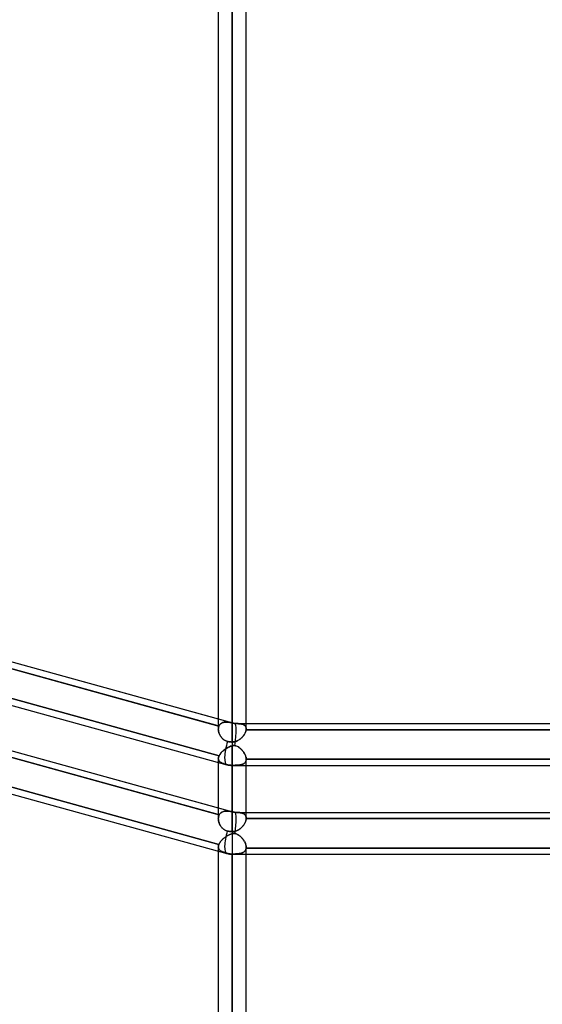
# Model space of a CAD drawing. Header units: millimetres. Extents: x -132 to 52, y -156 to 156.
# Tile 13 of 79: x -45 to -27, y -86 to -50. Entities that reach past the tile are written whole.
import ezdxf

# ---------------------------------------------------------------- set-up
doc = ezdxf.new("R2010")
doc.units = ezdxf.units.MM
doc.layers.add('MAIN-1', color=7, linetype='Continuous')

msp = doc.modelspace()

# ---------------------------------------------------------------- linework, layer by layer
at = {"layer": 'MAIN-1'}
for p, q in [((-37.65, 0), (-37.65, -75.416)), ((-37.65, 0), (-37.65, -76.102)), ((-38.15, 0), (-38.15, -75.642)), ((-38.15, 0), (-38.15, -75.642)), ((-37.65, -76.102), (-37.65, 0)), ((-37.65, -75.416), (-37.65, 0)), ((-37.15, -75.632), (-37.15, 0)), ((-37.15, -75.632), (-37.15, 0)), ((-62.701, -68.493), (-37.547, -75.441)), ((-63.45, -69.843), (-37.85, -76.914)), ((-63.45, -69.843), (-37.85, -76.914)), ((-62.701, -71.675), (-37.547, -78.623)), ((-38.15, -75.522), (-50, -72.249)), ((-50, -72.249), (-38.128, -75.528)), ((-49.95, -72.015), (-38.15, -75.275)), ((-63.45, -73.025), (-37.85, -80.096)), ((-63.45, -73.025), (-37.85, -80.096)), ((-49.988, -73.313), (-38.119, -76.592)), ((-38.119, -76.592), (-49.988, -73.313)), ((-38.15, -78.704), (-49.988, -75.434)), ((-49.988, -75.434), (-38.119, -78.713)), ((-49.95, -75.197), (-38.15, -78.457)), ((-38.15, -75.275), (-37.547, -75.441)), ((-38.128, -75.528), (-38.15, -75.522)), ((-38.119, -75.509), (-38.128, -75.528)), ((-38.128, -75.528), (-38.119, -75.509)), ((-38.119, -75.509), (-38.107, -75.49)), ((-38.108, -75.492), (-38.119, -75.509)), ((-38.096, -75.475), (-38.108, -75.492)), ((-38.107, -75.49), (-38.094, -75.473)), ((-38.082, -75.46), (-38.096, -75.475)), ((-38.094, -75.473), (-38.08, -75.458)), ((-38.067, -75.446), (-38.082, -75.46)), ((-38.08, -75.458), (-38.064, -75.444)), ((-38.051, -75.434), (-38.067, -75.446)), ((-38.064, -75.444), (-38.046, -75.431)), ((-38.033, -75.424), (-38.051, -75.434)), ((-38.046, -75.431), (-38.027, -75.42)), ((-38.015, -75.414), (-38.033, -75.424)), ((-38.027, -75.42), (-38.008, -75.411)), ((-37.995, -75.406), (-38.015, -75.414)), ((-38.008, -75.411), (-37.987, -75.403)), ((-37.974, -75.4), (-37.995, -75.406)), ((-37.987, -75.403), (-37.965, -75.397)), ((-37.953, -75.395), (-37.974, -75.4)), ((-37.965, -75.397), (-37.942, -75.393)), ((-37.931, -75.391), (-37.953, -75.395)), ((-37.942, -75.393), (-37.918, -75.389)), ((-37.908, -75.388), (-37.931, -75.391)), ((-37.918, -75.389), (-37.894, -75.387)), ((-37.884, -75.387), (-37.908, -75.388)), ((-37.894, -75.387), (-37.869, -75.386)), ((-37.86, -75.386), (-37.884, -75.387)), ((-37.869, -75.386), (-37.843, -75.387)), ((-37.835, -75.387), (-37.86, -75.386)), ((-37.843, -75.387), (-37.817, -75.388)), ((-37.81, -75.389), (-37.835, -75.387)), ((-37.817, -75.388), (-37.79, -75.391)), ((-37.784, -75.392), (-37.81, -75.389)), ((-37.79, -75.391), (-37.763, -75.394)), ((-37.758, -75.395), (-37.784, -75.392)), ((-37.763, -75.394), (-37.735, -75.399)), ((-37.732, -75.399), (-37.758, -75.395)), ((-37.735, -75.399), (-37.707, -75.404)), ((-37.705, -75.404), (-37.732, -75.399)), ((-37.707, -75.404), (-37.679, -75.41)), ((-37.677, -75.41), (-37.705, -75.404)), ((-37.679, -75.41), (-37.65, -75.416)), ((-37.65, -75.416), (-37.677, -75.41)), ((-37.65, -75.416), (-37.634, -75.42)), ((-37.634, -75.42), (-37.65, -75.416)), ((-37.634, -75.42), (-37.617, -75.424)), ((-37.617, -75.424), (-37.634, -75.42)), ((-37.617, -75.424), (-37.601, -75.428)), ((-37.601, -75.428), (-37.617, -75.424)), ((-37.601, -75.428), (-37.584, -75.432)), ((-37.584, -75.432), (-37.601, -75.428)), ((-37.584, -75.432), (-37.568, -75.436)), ((-37.568, -75.436), (-37.584, -75.432)), ((-37.568, -75.436), (-37.551, -75.441)), ((-37.551, -75.441), (-37.568, -75.436)), ((-37.527, -75.441), (-37.551, -75.441)), ((-37.551, -75.441), (-37.525, -75.441)), ((-37.55, -75.441), (-24.92, -75.441)), ((-37.55, -75.441), (-37.15, -75.441)), ((-37.504, -75.441), (-37.527, -75.441)), ((-37.525, -75.441), (-37.499, -75.441)), ((-37.482, -75.441), (-37.504, -75.441)), ((-37.499, -75.441), (-37.473, -75.442)), ((-37.46, -75.442), (-37.482, -75.441)), ((-37.473, -75.442), (-37.449, -75.442)), ((-37.438, -75.443), (-37.46, -75.442)), ((-37.449, -75.442), (-37.425, -75.444)), ((-37.417, -75.444), (-37.438, -75.443)), ((-37.425, -75.444), (-37.402, -75.445)), ((-37.397, -75.445), (-37.417, -75.444)), ((-37.402, -75.445), (-37.379, -75.447)), ((-37.377, -75.447), (-37.397, -75.445)), ((-37.379, -75.447), (-37.358, -75.45)), ((-37.358, -75.45), (-37.377, -75.447)), ((-37.34, -75.452), (-37.358, -75.45)), ((-37.358, -75.45), (-37.337, -75.453)), ((-37.322, -75.455), (-37.34, -75.452)), ((-37.337, -75.453), (-37.317, -75.457)), ((-37.305, -75.459), (-37.322, -75.455)), ((-37.317, -75.457), (-37.298, -75.461)), ((-37.289, -75.464), (-37.305, -75.459)), ((-37.298, -75.461), (-37.279, -75.467)), ((-37.274, -75.469), (-37.289, -75.464)), ((-37.279, -75.467), (-37.262, -75.473)), ((-37.259, -75.474), (-37.274, -75.469)), ((-37.262, -75.473), (-37.245, -75.48)), ((-37.245, -75.481), (-37.259, -75.474)), ((-37.245, -75.48), (-37.229, -75.489)), ((-37.231, -75.488), (-37.245, -75.481)), ((-37.219, -75.495), (-37.231, -75.488)), ((-37.229, -75.489), (-37.215, -75.498)), ((-37.208, -75.504), (-37.219, -75.495)), ((-37.215, -75.498), (-37.202, -75.509)), ((-37.197, -75.513), (-37.208, -75.504)), ((-37.202, -75.509), (-37.19, -75.52)), ((-37.187, -75.523), (-37.197, -75.513)), ((-37.19, -75.52), (-37.18, -75.533)), ((-37.179, -75.534), (-37.187, -75.523)), ((-37.15, -75.441), (-25.35, -75.441)), ((-38.149, -75.622), (-38.15, -75.643)), ((-38.15, -75.643), (-38.149, -75.622)), ((-38.15, -75.643), (-38.149, -75.668)), ((-38.149, -75.668), (-38.15, -75.643)), ((-38.148, -75.602), (-38.149, -75.622)), ((-38.149, -75.622), (-38.148, -75.602)), ((-38.149, -75.668), (-38.146, -75.694)), ((-38.146, -75.694), (-38.149, -75.668)), ((-38.145, -75.583), (-38.148, -75.602)), ((-38.148, -75.602), (-38.145, -75.583)), ((-38.146, -75.694), (-38.142, -75.719)), ((-38.142, -75.719), (-38.146, -75.694)), ((-38.14, -75.564), (-38.145, -75.583)), ((-38.145, -75.583), (-38.14, -75.564)), ((-38.142, -75.719), (-38.136, -75.745)), ((-38.136, -75.745), (-38.142, -75.719)), ((-38.135, -75.546), (-38.14, -75.564)), ((-38.14, -75.564), (-38.135, -75.546)), ((-38.136, -75.745), (-38.128, -75.771)), ((-38.128, -75.771), (-38.136, -75.745)), ((-38.128, -75.528), (-38.135, -75.546)), ((-38.135, -75.546), (-38.128, -75.528)), ((-38.128, -75.771), (-38.119, -75.797)), ((-38.119, -75.797), (-38.128, -75.771)), ((-38.119, -75.797), (-38.109, -75.823)), ((-38.109, -75.823), (-38.119, -75.797)), ((-38.109, -75.823), (-38.097, -75.848)), ((-38.097, -75.848), (-38.109, -75.823)), ((-38.097, -75.848), (-38.083, -75.873)), ((-38.083, -75.873), (-38.097, -75.848)), ((-38.083, -75.873), (-38.068, -75.897)), ((-38.068, -75.897), (-38.083, -75.873)), ((-37.265, -75.897), (-37.249, -75.876)), ((-37.238, -75.862), (-37.255, -75.884)), ((-37.249, -75.876), (-37.233, -75.854)), ((-37.223, -75.839), (-37.238, -75.862)), ((-37.233, -75.854), (-37.219, -75.833)), ((-37.209, -75.816), (-37.223, -75.839)), ((-37.219, -75.833), (-37.205, -75.811)), ((-37.196, -75.794), (-37.209, -75.816)), ((-37.205, -75.811), (-37.193, -75.789)), ((-37.185, -75.771), (-37.196, -75.794)), ((-37.193, -75.789), (-37.183, -75.767)), ((-37.175, -75.748), (-37.185, -75.771)), ((-37.183, -75.767), (-37.174, -75.745)), ((-37.18, -75.533), (-37.171, -75.547)), ((-37.171, -75.546), (-37.179, -75.534)), ((-37.167, -75.726), (-37.175, -75.748)), ((-37.174, -75.745), (-37.166, -75.723)), ((-37.165, -75.558), (-37.171, -75.546)), ((-37.171, -75.547), (-37.163, -75.562)), ((-37.16, -75.703), (-37.167, -75.726)), ((-37.166, -75.723), (-37.16, -75.702)), ((-37.16, -75.572), (-37.165, -75.558)), ((-37.163, -75.562), (-37.158, -75.578)), ((-37.155, -75.586), (-37.16, -75.572)), ((-37.16, -75.702), (-37.155, -75.681)), ((-37.155, -75.682), (-37.16, -75.703)), ((-37.158, -75.578), (-37.153, -75.595)), ((-37.152, -75.601), (-37.155, -75.586)), ((-37.152, -75.66), (-37.155, -75.682)), ((-37.155, -75.681), (-37.152, -75.66)), ((-37.153, -75.595), (-37.151, -75.613)), ((-37.151, -75.616), (-37.152, -75.601)), ((-37.152, -75.66), (-37.151, -75.656)), ((-37.151, -75.656), (-37.152, -75.66)), ((-37.152, -75.66), (-25.348, -75.66)), ((-25.348, -75.66), (-37.152, -75.66)), ((-37.151, -75.613), (-37.15, -75.632)), ((-37.15, -75.632), (-37.151, -75.616)), ((-37.151, -75.651), (-37.15, -75.646)), ((-37.15, -75.646), (-37.151, -75.651)), ((-37.151, -75.656), (-37.151, -75.651)), ((-37.151, -75.651), (-37.151, -75.656)), ((-37.15, -75.637), (-37.15, -75.632)), ((-37.15, -75.632), (-37.15, -75.637)), ((-37.15, -75.641), (-37.15, -75.637)), ((-37.15, -75.637), (-37.15, -75.641)), ((-37.15, -75.646), (-37.15, -75.641)), ((-37.15, -75.641), (-37.15, -75.646)), ((-38.068, -75.897), (-38.052, -75.921)), ((-38.052, -75.92), (-38.068, -75.897)), ((-38.034, -75.943), (-38.052, -75.92)), ((-38.052, -75.921), (-38.034, -75.943)), ((-38.034, -75.943), (-38.015, -75.965)), ((-38.015, -75.965), (-38.034, -75.943)), ((-38.015, -75.965), (-37.995, -75.985)), ((-37.995, -75.985), (-38.015, -75.965)), ((-37.995, -75.985), (-37.973, -76.004)), ((-37.973, -76.004), (-37.995, -75.985)), ((-37.973, -76.004), (-37.95, -76.022)), ((-37.95, -76.022), (-37.973, -76.004)), ((-37.95, -76.022), (-37.926, -76.038)), ((-37.926, -76.038), (-37.95, -76.022)), ((-37.926, -76.038), (-37.9, -76.052)), ((-37.901, -76.052), (-37.926, -76.038)), ((-37.875, -76.064), (-37.901, -76.052)), ((-37.9, -76.052), (-37.874, -76.064)), ((-37.847, -76.074), (-37.875, -76.064)), ((-37.874, -76.064), (-37.847, -76.074)), ((-37.847, -76.074), (-37.82, -76.082)), ((-37.82, -76.082), (-37.847, -76.074)), ((-37.82, -76.082), (-37.796, -76.087)), ((-37.796, -76.087), (-37.82, -76.082)), ((-37.796, -76.087), (-37.772, -76.092)), ((-37.772, -76.092), (-37.796, -76.087)), ((-37.772, -76.092), (-37.748, -76.095)), ((-37.748, -76.095), (-37.772, -76.092)), ((-37.748, -76.095), (-37.723, -76.098)), ((-37.723, -76.098), (-37.748, -76.095)), ((-37.723, -76.098), (-37.698, -76.1)), ((-37.698, -76.1), (-37.723, -76.098)), ((-37.698, -76.1), (-37.674, -76.101)), ((-37.674, -76.101), (-37.698, -76.1)), ((-37.674, -76.101), (-37.65, -76.102)), ((-37.65, -76.102), (-37.674, -76.101)), ((-37.621, -76.1), (-37.65, -76.102)), ((-37.65, -76.102), (-37.622, -76.101)), ((-37.65, -76.102), (-37.65, -76.941)), ((-37.65, -76.102), (-37.65, -76.941)), ((-37.609, -76.23), (-37.623, -76.232)), ((-37.623, -76.232), (-37.609, -76.23)), ((-37.622, -76.101), (-37.594, -76.097)), ((-37.591, -76.097), (-37.621, -76.1)), ((-37.596, -76.229), (-37.609, -76.23)), ((-37.609, -76.23), (-37.596, -76.229)), ((-37.582, -76.228), (-37.596, -76.229)), ((-37.596, -76.229), (-37.582, -76.228)), ((-37.594, -76.097), (-37.566, -76.092)), ((-37.563, -76.092), (-37.591, -76.097)), ((-37.569, -76.227), (-37.582, -76.228)), ((-37.582, -76.228), (-37.569, -76.227)), ((-37.555, -76.227), (-37.569, -76.227)), ((-37.569, -76.227), (-37.555, -76.227)), ((-37.566, -76.092), (-37.539, -76.086)), ((-37.534, -76.084), (-37.563, -76.092)), ((-37.555, -76.227), (-37.529, -76.235)), ((-37.524, -76.237), (-37.555, -76.227)), ((-37.539, -76.086), (-37.512, -76.077)), ((-37.506, -76.075), (-37.534, -76.084)), ((-37.512, -76.077), (-37.485, -76.066)), ((-37.479, -76.064), (-37.506, -76.075)), ((-37.485, -76.066), (-37.46, -76.054)), ((-37.453, -76.051), (-37.479, -76.064)), ((-37.46, -76.054), (-37.435, -76.041)), ((-37.427, -76.037), (-37.453, -76.051)), ((-37.435, -76.041), (-37.41, -76.026)), ((-37.402, -76.021), (-37.427, -76.037)), ((-37.41, -76.026), (-37.387, -76.011)), ((-37.378, -76.004), (-37.402, -76.021)), ((-37.387, -76.011), (-37.364, -75.994)), ((-37.355, -75.986), (-37.378, -76.004)), ((-37.364, -75.994), (-37.343, -75.976)), ((-37.333, -75.967), (-37.355, -75.986)), ((-37.343, -75.976), (-37.322, -75.957)), ((-37.312, -75.947), (-37.333, -75.967)), ((-37.322, -75.957), (-37.302, -75.938)), ((-37.292, -75.927), (-37.312, -75.947)), ((-37.302, -75.938), (-37.283, -75.918)), ((-37.273, -75.906), (-37.292, -75.927)), ((-37.283, -75.918), (-37.265, -75.897)), ((-37.255, -75.884), (-37.273, -75.906)), ((-50, -76.492), (-38.128, -79.771)), ((-38.128, -79.771), (-50, -76.492)), ((-38.106, -76.568), (-38.119, -76.592)), ((-38.119, -76.592), (-38.106, -76.568)), ((-38.09, -76.544), (-38.106, -76.568)), ((-38.106, -76.568), (-38.09, -76.544)), ((-38.072, -76.519), (-38.09, -76.544)), ((-38.09, -76.544), (-38.073, -76.52)), ((-38.073, -76.52), (-38.053, -76.495)), ((-38.053, -76.495), (-38.072, -76.519)), ((-38.032, -76.471), (-38.053, -76.495)), ((-38.053, -76.495), (-38.032, -76.471)), ((-38.009, -76.447), (-38.032, -76.471)), ((-38.032, -76.471), (-38.009, -76.447)), ((-37.984, -76.424), (-38.009, -76.447)), ((-38.009, -76.447), (-37.984, -76.424)), ((-37.958, -76.401), (-37.984, -76.424)), ((-37.984, -76.424), (-37.958, -76.401)), ((-37.931, -76.379), (-37.958, -76.401)), ((-37.958, -76.401), (-37.931, -76.379)), ((-37.903, -76.357), (-37.931, -76.379)), ((-37.931, -76.379), (-37.903, -76.357)), ((-37.874, -76.337), (-37.903, -76.357)), ((-37.903, -76.357), (-37.874, -76.337)), ((-37.844, -76.318), (-37.874, -76.337)), ((-37.874, -76.337), (-37.844, -76.318)), ((-37.813, -76.3), (-37.844, -76.318)), ((-37.844, -76.318), (-37.813, -76.3)), ((-37.782, -76.284), (-37.813, -76.3)), ((-37.813, -76.3), (-37.782, -76.284)), ((-37.749, -76.269), (-37.782, -76.284)), ((-37.782, -76.284), (-37.749, -76.269)), ((-37.717, -76.256), (-37.749, -76.269)), ((-37.749, -76.269), (-37.717, -76.256)), ((-37.684, -76.246), (-37.717, -76.256)), ((-37.717, -76.256), (-37.684, -76.246)), ((-37.65, -76.237), (-37.684, -76.246)), ((-37.684, -76.246), (-37.65, -76.237)), ((-37.636, -76.234), (-37.65, -76.237)), ((-37.65, -76.237), (-37.636, -76.234)), ((-37.65, -78.601), (-37.65, -76.237)), ((-37.65, -76.237), (-37.65, -78.601)), ((-37.623, -76.232), (-37.636, -76.234)), ((-37.636, -76.234), (-37.623, -76.232)), ((-37.529, -76.235), (-37.504, -76.244)), ((-37.493, -76.249), (-37.524, -76.237)), ((-37.504, -76.244), (-37.48, -76.255)), ((-37.464, -76.263), (-37.493, -76.249)), ((-37.48, -76.255), (-37.455, -76.267)), ((-37.436, -76.279), (-37.464, -76.263)), ((-37.455, -76.267), (-37.432, -76.281)), ((-37.408, -76.297), (-37.436, -76.279)), ((-37.432, -76.281), (-37.41, -76.296)), ((-37.41, -76.296), (-37.388, -76.312)), ((-37.382, -76.316), (-37.408, -76.297)), ((-37.388, -76.312), (-37.367, -76.328)), ((-37.356, -76.337), (-37.382, -76.316)), ((-37.367, -76.328), (-37.346, -76.346)), ((-37.332, -76.359), (-37.356, -76.337)), ((-37.346, -76.346), (-37.326, -76.364)), ((-37.309, -76.382), (-37.332, -76.359)), ((-37.326, -76.364), (-37.307, -76.384)), ((-37.288, -76.406), (-37.309, -76.382)), ((-37.307, -76.384), (-37.289, -76.404)), ((-37.289, -76.404), (-37.272, -76.425)), ((-37.267, -76.43), (-37.288, -76.406)), ((-37.272, -76.425), (-37.255, -76.446)), ((-37.248, -76.456), (-37.267, -76.43)), ((-37.255, -76.446), (-37.239, -76.468)), ((-37.231, -76.481), (-37.248, -76.456)), ((-37.239, -76.468), (-37.225, -76.491)), ((-37.214, -76.508), (-37.231, -76.481)), ((-37.225, -76.491), (-37.211, -76.514)), ((-37.2, -76.534), (-37.214, -76.508)), ((-37.211, -76.514), (-37.199, -76.536)), ((-37.187, -76.561), (-37.2, -76.534)), ((-37.199, -76.536), (-37.188, -76.559)), ((-37.188, -76.559), (-37.178, -76.582)), ((-37.176, -76.587), (-37.187, -76.561)), ((-37.178, -76.582), (-37.17, -76.605)), ((-38.149, -76.684), (-38.15, -76.701)), ((-38.15, -76.701), (-38.149, -76.684)), ((-38.15, -76.699), (-38.15, -76.831)), ((-38.15, -76.699), (-38.15, -78.849)), ((-38.15, -76.701), (-38.149, -76.715)), ((-38.149, -76.717), (-38.15, -76.701)), ((-38.15, -76.831), (-38.15, -78.849)), ((-38.147, -76.667), (-38.149, -76.684)), ((-38.149, -76.684), (-38.147, -76.667)), ((-38.149, -76.715), (-38.147, -76.729)), ((-38.146, -76.733), (-38.149, -76.717)), ((-38.142, -76.649), (-38.147, -76.667)), ((-38.147, -76.667), (-38.143, -76.649)), ((-38.147, -76.729), (-38.143, -76.742)), ((-38.141, -76.747), (-38.146, -76.733)), ((-38.143, -76.649), (-38.136, -76.63)), ((-38.143, -76.742), (-38.139, -76.754)), ((-38.136, -76.63), (-38.142, -76.649)), ((-38.135, -76.761), (-38.141, -76.747)), ((-38.139, -76.754), (-38.132, -76.766)), ((-38.129, -76.611), (-38.136, -76.63)), ((-38.136, -76.63), (-38.129, -76.611)), ((-38.127, -76.774), (-38.135, -76.761)), ((-38.132, -76.766), (-38.125, -76.777)), ((-38.119, -76.592), (-38.129, -76.611)), ((-38.129, -76.611), (-38.119, -76.592)), ((-38.117, -76.787), (-38.127, -76.774)), ((-38.125, -76.777), (-38.116, -76.788)), ((-38.106, -76.798), (-38.117, -76.787)), ((-38.116, -76.788), (-38.106, -76.798)), ((-38.106, -76.798), (-38.095, -76.808)), ((-38.093, -76.809), (-38.106, -76.798)), ((-38.095, -76.808), (-38.083, -76.817)), ((-38.078, -76.82), (-38.093, -76.809)), ((-38.083, -76.817), (-38.069, -76.826)), ((-38.062, -76.83), (-38.078, -76.82)), ((-38.069, -76.826), (-38.055, -76.834)), ((-38.045, -76.839), (-38.062, -76.83)), ((-38.055, -76.834), (-38.039, -76.842)), ((-38.026, -76.848), (-38.045, -76.839)), ((-38.039, -76.842), (-38.022, -76.85)), ((-38.006, -76.857), (-38.026, -76.848)), ((-38.022, -76.85), (-38.005, -76.858)), ((-37.984, -76.866), (-38.006, -76.857)), ((-38.005, -76.858), (-37.986, -76.865)), ((-37.986, -76.865), (-37.966, -76.873)), ((-37.961, -76.874), (-37.984, -76.866)), ((-37.966, -76.873), (-37.945, -76.88)), ((-37.936, -76.883), (-37.961, -76.874)), ((-37.945, -76.88), (-37.923, -76.887)), ((-37.911, -76.891), (-37.936, -76.883)), ((-37.923, -76.887), (-37.9, -76.894)), ((-37.884, -76.899), (-37.911, -76.891)), ((-37.9, -76.894), (-37.877, -76.901)), ((-37.856, -76.907), (-37.884, -76.899)), ((-37.877, -76.901), (-37.852, -76.908)), ((-37.828, -76.915), (-37.856, -76.907)), ((-37.852, -76.908), (-37.828, -76.915)), ((-37.828, -76.915), (-37.804, -76.921)), ((-37.804, -76.921), (-37.828, -76.915)), ((-37.804, -76.921), (-37.779, -76.926)), ((-37.779, -76.926), (-37.804, -76.921)), ((-37.779, -76.926), (-37.753, -76.931)), ((-37.753, -76.931), (-37.779, -76.926)), ((-37.753, -76.931), (-37.727, -76.934)), ((-37.727, -76.934), (-37.753, -76.931)), ((-37.727, -76.934), (-37.701, -76.937)), ((-37.701, -76.937), (-37.727, -76.934)), ((-37.52, -76.936), (-37.545, -76.937)), ((-37.53, -76.937), (-37.501, -76.936)), ((-37.495, -76.935), (-37.52, -76.936)), ((-37.501, -76.936), (-37.473, -76.934)), ((-37.471, -76.934), (-37.495, -76.935)), ((-37.473, -76.934), (-37.445, -76.932)), ((-37.447, -76.932), (-37.471, -76.934)), ((-37.424, -76.93), (-37.447, -76.932)), ((-37.445, -76.932), (-37.419, -76.93)), ((-37.402, -76.928), (-37.424, -76.93)), ((-37.419, -76.93), (-37.393, -76.926)), ((-37.38, -76.924), (-37.402, -76.928)), ((-37.393, -76.926), (-37.369, -76.923)), ((-37.359, -76.921), (-37.38, -76.924)), ((-37.369, -76.923), (-37.345, -76.918)), ((-37.339, -76.917), (-37.359, -76.921)), ((-37.345, -76.918), (-37.323, -76.913)), ((-37.32, -76.912), (-37.339, -76.917)), ((-37.323, -76.913), (-37.301, -76.906)), ((-37.301, -76.906), (-37.32, -76.912)), ((-37.301, -76.906), (-37.281, -76.899)), ((-37.284, -76.9), (-37.301, -76.906)), ((-37.267, -76.893), (-37.284, -76.9)), ((-37.281, -76.899), (-37.262, -76.891)), ((-37.251, -76.885), (-37.267, -76.893)), ((-37.262, -76.891), (-37.244, -76.881)), ((-37.236, -76.876), (-37.251, -76.885)), ((-37.244, -76.881), (-37.228, -76.871)), ((-37.222, -76.867), (-37.236, -76.876)), ((-37.228, -76.871), (-37.212, -76.859)), ((-37.21, -76.856), (-37.222, -76.867)), ((-37.212, -76.859), (-37.199, -76.846)), ((-37.198, -76.845), (-37.21, -76.856)), ((-37.199, -76.846), (-37.187, -76.832)), ((-37.187, -76.833), (-37.198, -76.845)), ((-37.187, -76.832), (-37.176, -76.816)), ((-37.178, -76.819), (-37.187, -76.833)), ((-37.17, -76.805), (-37.178, -76.819)), ((-37.167, -76.614), (-37.176, -76.587)), ((-37.176, -76.816), (-37.167, -76.799)), ((-37.17, -76.605), (-37.163, -76.628)), ((-37.163, -76.79), (-37.17, -76.805)), ((-37.16, -76.64), (-37.167, -76.614)), ((-37.167, -76.799), (-37.16, -76.782)), ((-37.163, -76.628), (-37.157, -76.65)), ((-37.158, -76.774), (-37.163, -76.79)), ((-37.154, -76.665), (-37.16, -76.64)), ((-37.16, -76.782), (-37.155, -76.762)), ((-37.154, -76.757), (-37.158, -76.774)), ((-37.157, -76.65), (-37.153, -76.672)), ((-37.155, -76.762), (-37.152, -76.742)), ((-37.151, -76.69), (-37.154, -76.665)), ((-37.151, -76.739), (-37.154, -76.757)), ((-37.153, -76.672), (-37.151, -76.693)), ((-37.152, -76.742), (-37.15, -76.721)), ((-37.15, -76.714), (-37.151, -76.69)), ((-37.151, -76.693), (-37.15, -76.714)), ((-37.15, -76.721), (-37.151, -76.739)), ((-37.15, -76.714), (-37.15, -76.715)), ((-37.15, -76.715), (-37.15, -76.714)), ((-37.15, -78.835), (-37.15, -76.714)), ((-37.15, -76.941), (-37.15, -76.714)), ((-37.15, -76.715), (-37.15, -76.716)), ((-37.15, -76.716), (-37.15, -76.715)), ((-37.15, -76.716), (-37.15, -76.717)), ((-37.15, -76.717), (-37.15, -76.716)), ((-37.15, -76.717), (-37.15, -76.719)), ((-37.15, -76.719), (-37.15, -76.717)), ((-37.15, -76.719), (-37.15, -76.72)), ((-37.15, -76.72), (-37.15, -76.719)), ((-37.15, -76.72), (-37.15, -76.721)), ((-37.15, -76.721), (-37.15, -76.72)), ((-25.35, -76.721), (-37.15, -76.721)), ((-37.15, -76.721), (-25.35, -76.721)), ((-37.701, -76.937), (-37.675, -76.938)), ((-37.675, -76.938), (-37.701, -76.937)), ((-37.675, -76.938), (-37.65, -76.938)), ((-37.65, -76.938), (-37.675, -76.938)), ((-37.65, -79.314), (-37.65, -76.938)), ((-37.65, -76.938), (-37.65, -76.941)), ((-37.65, -76.938), (-37.619, -76.938)), ((-37.623, -76.938), (-37.65, -76.938)), ((-37.65, -76.941), (-37.65, -79.314)), ((-37.65, -76.941), (-1.125, -76.941)), ((-37.65, -76.941), (-0.905, -76.941)), ((-37.597, -76.938), (-37.623, -76.938)), ((-37.619, -76.938), (-37.589, -76.938)), ((-37.571, -76.938), (-37.597, -76.938)), ((-37.589, -76.938), (-37.559, -76.938)), ((-37.545, -76.937), (-37.571, -76.938)), ((-37.559, -76.938), (-37.53, -76.937)), ((-37.15, -78.835), (-37.15, -76.941)), ((-38.15, -78.457), (-37.547, -78.623)), ((-38.119, -78.713), (-38.106, -78.69)), ((-38.107, -78.692), (-38.119, -78.713)), ((-38.092, -78.672), (-38.107, -78.692)), ((-38.106, -78.69), (-38.09, -78.67)), ((-38.075, -78.654), (-38.092, -78.672)), ((-38.09, -78.67), (-38.073, -78.651)), ((-38.057, -78.638), (-38.075, -78.654)), ((-38.073, -78.651), (-38.053, -78.635)), ((-38.037, -78.624), (-38.057, -78.638)), ((-38.053, -78.635), (-38.032, -78.621)), ((-38.016, -78.612), (-38.037, -78.624)), ((-38.032, -78.621), (-38.009, -78.608)), ((-37.993, -78.602), (-38.016, -78.612)), ((-38.009, -78.608), (-37.984, -78.598)), ((-37.969, -78.594), (-37.993, -78.602)), ((-37.984, -78.598), (-37.958, -78.59)), ((-37.944, -78.587), (-37.969, -78.594)), ((-37.958, -78.59), (-37.931, -78.584)), ((-37.918, -78.582), (-37.944, -78.587)), ((-37.931, -78.584), (-37.903, -78.58)), ((-37.891, -78.579), (-37.918, -78.582)), ((-37.903, -78.58), (-37.874, -78.578)), ((-37.863, -78.577), (-37.891, -78.579)), ((-37.874, -78.578), (-37.844, -78.577)), ((-37.834, -78.577), (-37.863, -78.577)), ((-37.844, -78.577), (-37.813, -78.578)), ((-37.805, -78.578), (-37.834, -78.577)), ((-37.813, -78.578), (-37.782, -78.58)), ((-37.775, -78.581), (-37.805, -78.578)), ((-37.782, -78.58), (-37.749, -78.584)), ((-37.744, -78.585), (-37.775, -78.581)), ((-37.749, -78.584), (-37.717, -78.589)), ((-37.713, -78.589), (-37.744, -78.585)), ((-37.717, -78.589), (-37.684, -78.595)), ((-37.682, -78.595), (-37.713, -78.589)), ((-37.684, -78.595), (-37.65, -78.601)), ((-37.65, -78.601), (-37.682, -78.595)), ((-37.65, -78.601), (-37.636, -78.604)), ((-37.634, -78.605), (-37.65, -78.601)), ((-37.636, -78.604), (-37.623, -78.607)), ((-37.618, -78.608), (-37.634, -78.605)), ((-37.623, -78.607), (-37.609, -78.61)), ((-37.603, -78.612), (-37.618, -78.608)), ((-37.609, -78.61), (-37.596, -78.614)), ((-37.587, -78.616), (-37.603, -78.612)), ((-37.596, -78.614), (-37.582, -78.617)), ((-37.571, -78.62), (-37.587, -78.616)), ((-37.582, -78.617), (-37.569, -78.62)), ((-37.555, -78.624), (-37.571, -78.62)), ((-37.569, -78.62), (-37.555, -78.624)), ((-37.555, -78.624), (-37.529, -78.624)), ((-37.524, -78.624), (-37.555, -78.624)), ((-37.55, -78.623), (-37.15, -78.623)), ((-37.55, -78.623), (0, -78.623)), ((-37.529, -78.624), (-37.504, -78.625)), ((-37.493, -78.625), (-37.524, -78.624)), ((-37.504, -78.625), (-37.48, -78.626)), ((-37.464, -78.626), (-37.493, -78.625)), ((-37.48, -78.626), (-37.455, -78.627)), ((-37.436, -78.628), (-37.464, -78.626)), ((-37.455, -78.627), (-37.432, -78.628)), ((-37.408, -78.63), (-37.436, -78.628)), ((-37.432, -78.628), (-37.41, -78.63)), ((-37.41, -78.63), (-37.388, -78.633)), ((-37.382, -78.633), (-37.408, -78.63)), ((-37.388, -78.633), (-37.367, -78.635)), ((-37.356, -78.637), (-37.382, -78.633)), ((-37.367, -78.635), (-37.346, -78.639)), ((-37.332, -78.642), (-37.356, -78.637)), ((-37.346, -78.639), (-37.326, -78.643)), ((-37.309, -78.647), (-37.332, -78.642)), ((-37.326, -78.643), (-37.307, -78.648)), ((-37.288, -78.654), (-37.309, -78.647)), ((-37.307, -78.648), (-37.289, -78.654)), ((-37.289, -78.654), (-37.272, -78.66)), ((-37.267, -78.662), (-37.288, -78.654)), ((-37.272, -78.66), (-37.255, -78.668)), ((-37.248, -78.671), (-37.267, -78.662)), ((-37.255, -78.668), (-37.239, -78.676)), ((-37.231, -78.681), (-37.248, -78.671)), ((-37.239, -78.676), (-37.225, -78.685)), ((-37.214, -78.693), (-37.231, -78.681)), ((-37.225, -78.685), (-37.211, -78.696)), ((-37.2, -78.706), (-37.214, -78.693)), ((-37.211, -78.696), (-37.199, -78.707)), ((-37.15, -78.623), (-25.35, -78.623)), ((-38.119, -78.713), (-38.15, -78.704)), ((-38.15, -78.851), (-38.149, -78.826)), ((-38.149, -78.826), (-38.15, -78.851)), ((-38.149, -78.877), (-38.15, -78.851)), ((-38.15, -78.851), (-38.149, -78.874)), ((-38.147, -78.801), (-38.149, -78.826)), ((-38.149, -78.826), (-38.147, -78.802)), ((-38.149, -78.874), (-38.147, -78.897)), ((-38.146, -78.904), (-38.149, -78.877)), ((-38.147, -78.802), (-38.143, -78.778)), ((-38.142, -78.778), (-38.147, -78.801)), ((-38.147, -78.897), (-38.143, -78.921)), ((-38.141, -78.932), (-38.146, -78.904)), ((-38.143, -78.778), (-38.136, -78.755)), ((-38.143, -78.921), (-38.139, -78.945)), ((-38.136, -78.755), (-38.142, -78.778)), ((-38.135, -78.959), (-38.141, -78.932)), ((-38.139, -78.945), (-38.132, -78.968)), ((-38.136, -78.755), (-38.129, -78.733)), ((-38.129, -78.733), (-38.136, -78.755)), ((-38.127, -78.986), (-38.135, -78.959)), ((-38.132, -78.968), (-38.125, -78.992)), ((-38.129, -78.733), (-38.119, -78.713)), ((-38.119, -78.713), (-38.129, -78.733)), ((-38.117, -79.013), (-38.127, -78.986)), ((-38.125, -78.992), (-38.116, -79.016)), ((-38.106, -79.04), (-38.117, -79.013)), ((-38.116, -79.016), (-38.106, -79.039)), ((-38.106, -79.039), (-38.095, -79.062)), ((-38.093, -79.066), (-38.106, -79.04)), ((-37.222, -79.048), (-37.236, -79.069)), ((-37.228, -79.056), (-37.212, -79.032)), ((-37.21, -79.027), (-37.222, -79.048)), ((-37.212, -79.032), (-37.199, -79.007)), ((-37.198, -79.006), (-37.21, -79.027)), ((-37.187, -78.72), (-37.2, -78.706)), ((-37.199, -78.707), (-37.188, -78.72)), ((-37.199, -79.007), (-37.187, -78.983)), ((-37.187, -78.985), (-37.198, -79.006)), ((-37.188, -78.72), (-37.178, -78.733)), ((-37.176, -78.736), (-37.187, -78.72)), ((-37.187, -78.983), (-37.176, -78.959)), ((-37.178, -78.964), (-37.187, -78.985)), ((-37.178, -78.733), (-37.17, -78.748)), ((-37.17, -78.943), (-37.178, -78.964)), ((-37.167, -78.753), (-37.176, -78.736)), ((-37.176, -78.959), (-37.167, -78.935)), ((-37.17, -78.748), (-37.163, -78.763)), ((-37.163, -78.922), (-37.17, -78.943)), ((-37.16, -78.772), (-37.167, -78.753)), ((-37.167, -78.935), (-37.16, -78.911)), ((-37.163, -78.763), (-37.157, -78.78)), ((-37.158, -78.901), (-37.163, -78.922)), ((-37.154, -78.792), (-37.16, -78.772)), ((-37.16, -78.911), (-37.155, -78.887)), ((-37.154, -78.881), (-37.158, -78.901)), ((-37.157, -78.78), (-37.153, -78.797)), ((-37.155, -78.887), (-37.152, -78.864)), ((-37.151, -78.813), (-37.154, -78.792)), ((-37.151, -78.861), (-37.154, -78.881)), ((-37.153, -78.797), (-37.151, -78.816)), ((-37.152, -78.864), (-37.15, -78.842)), ((-37.15, -78.835), (-37.151, -78.813)), ((-37.151, -78.816), (-37.15, -78.835)), ((-37.15, -78.842), (-37.151, -78.861)), ((-37.15, -78.835), (-37.15, -78.836)), ((-37.15, -78.836), (-37.15, -78.835)), ((-37.15, -78.836), (-37.15, -78.838)), ((-37.15, -78.838), (-37.15, -78.836)), ((-37.15, -78.838), (-37.15, -78.839)), ((-37.15, -78.839), (-37.15, -78.838)), ((-37.15, -78.839), (-37.15, -78.84)), ((-37.15, -78.84), (-37.15, -78.839)), ((-37.15, -78.84), (-37.15, -78.841)), ((-37.15, -78.841), (-37.15, -78.84)), ((-37.15, -78.841), (-37.15, -78.842)), ((-37.15, -78.842), (-37.15, -78.841)), ((-25.35, -78.842), (-37.15, -78.842)), ((-37.15, -78.842), (-25.35, -78.842)), ((-38.095, -79.062), (-38.083, -79.084)), ((-38.078, -79.092), (-38.093, -79.066)), ((-38.083, -79.084), (-38.069, -79.106)), ((-38.062, -79.117), (-38.078, -79.092)), ((-38.069, -79.106), (-38.055, -79.128)), ((-38.045, -79.141), (-38.062, -79.117)), ((-38.055, -79.128), (-38.039, -79.148)), ((-38.026, -79.164), (-38.045, -79.141)), ((-38.039, -79.148), (-38.022, -79.168)), ((-38.006, -79.186), (-38.026, -79.164)), ((-38.022, -79.168), (-38.005, -79.187)), ((-37.984, -79.206), (-38.006, -79.186)), ((-38.005, -79.187), (-37.986, -79.205)), ((-37.986, -79.205), (-37.966, -79.222)), ((-37.961, -79.226), (-37.984, -79.206)), ((-37.966, -79.222), (-37.945, -79.237)), ((-37.936, -79.243), (-37.961, -79.226)), ((-37.945, -79.237), (-37.923, -79.251)), ((-37.911, -79.258), (-37.936, -79.243)), ((-37.923, -79.251), (-37.9, -79.264)), ((-37.884, -79.271), (-37.911, -79.258)), ((-37.9, -79.264), (-37.877, -79.275)), ((-37.856, -79.283), (-37.884, -79.271)), ((-37.877, -79.275), (-37.852, -79.284)), ((-37.828, -79.292), (-37.856, -79.283)), ((-37.852, -79.284), (-37.828, -79.292)), ((-37.804, -79.297), (-37.828, -79.292)), ((-37.828, -79.292), (-37.804, -79.297)), ((-37.779, -79.302), (-37.804, -79.297)), ((-37.804, -79.297), (-37.779, -79.302)), ((-37.753, -79.307), (-37.779, -79.302)), ((-37.779, -79.302), (-37.753, -79.307)), ((-37.727, -79.31), (-37.753, -79.307)), ((-37.753, -79.307), (-37.727, -79.31)), ((-37.705, -79.405), (-37.732, -79.414)), ((-37.732, -79.414), (-37.705, -79.405)), ((-37.701, -79.312), (-37.727, -79.31)), ((-37.727, -79.31), (-37.701, -79.312)), ((-37.677, -79.396), (-37.705, -79.405)), ((-37.705, -79.405), (-37.677, -79.396)), ((-37.675, -79.314), (-37.701, -79.312)), ((-37.701, -79.312), (-37.675, -79.314)), ((-37.65, -79.389), (-37.677, -79.396)), ((-37.677, -79.396), (-37.65, -79.389)), ((-37.65, -79.314), (-37.675, -79.314)), ((-37.675, -79.314), (-37.65, -79.314)), ((-37.65, -79.314), (-37.619, -79.313)), ((-37.623, -79.313), (-37.65, -79.314)), ((-37.65, -79.314), (-37.65, -80.123)), ((-37.65, -79.314), (-37.65, -80.123)), ((-37.65, -79.389), (-37.634, -79.386)), ((-37.636, -79.387), (-37.65, -79.389)), ((-37.65, -79.389), (-37.65, -109.5)), ((-37.622, -79.384), (-37.636, -79.387)), ((-37.634, -79.386), (-37.617, -79.383)), ((-37.597, -79.31), (-37.623, -79.313)), ((-37.608, -79.382), (-37.622, -79.384)), ((-37.619, -79.313), (-37.589, -79.309)), ((-37.617, -79.383), (-37.601, -79.381)), ((-37.594, -79.381), (-37.608, -79.382)), ((-37.601, -79.381), (-37.584, -79.38)), ((-37.571, -79.306), (-37.597, -79.31)), ((-37.579, -79.38), (-37.594, -79.381)), ((-37.589, -79.309), (-37.559, -79.303)), ((-37.584, -79.38), (-37.568, -79.379)), ((-37.565, -79.379), (-37.579, -79.38)), ((-37.545, -79.3), (-37.571, -79.306)), ((-37.568, -79.379), (-37.551, -79.38)), ((-37.551, -79.38), (-37.565, -79.379)), ((-37.559, -79.303), (-37.53, -79.295)), ((-37.527, -79.387), (-37.551, -79.38)), ((-37.551, -79.38), (-37.525, -79.388)), ((-37.52, -79.292), (-37.545, -79.3)), ((-37.53, -79.295), (-37.501, -79.285)), ((-37.504, -79.395), (-37.527, -79.387)), ((-37.525, -79.388), (-37.499, -79.398)), ((-37.495, -79.283), (-37.52, -79.292)), ((-37.482, -79.405), (-37.504, -79.395)), ((-37.501, -79.285), (-37.473, -79.273)), ((-37.499, -79.398), (-37.473, -79.41)), ((-37.471, -79.272), (-37.495, -79.283)), ((-37.46, -79.416), (-37.482, -79.405)), ((-37.473, -79.273), (-37.445, -79.259)), ((-37.447, -79.26), (-37.471, -79.272)), ((-37.424, -79.247), (-37.447, -79.26)), ((-37.445, -79.259), (-37.419, -79.244)), ((-37.402, -79.233), (-37.424, -79.247)), ((-37.419, -79.244), (-37.393, -79.227)), ((-37.38, -79.217), (-37.402, -79.233)), ((-37.393, -79.227), (-37.369, -79.209)), ((-37.359, -79.201), (-37.38, -79.217)), ((-37.369, -79.209), (-37.345, -79.19)), ((-37.339, -79.184), (-37.359, -79.201)), ((-37.345, -79.19), (-37.323, -79.169)), ((-37.32, -79.166), (-37.339, -79.184)), ((-37.323, -79.169), (-37.301, -79.148)), ((-37.301, -79.148), (-37.32, -79.166)), ((-37.301, -79.148), (-37.281, -79.126)), ((-37.284, -79.129), (-37.301, -79.148)), ((-37.267, -79.109), (-37.284, -79.129)), ((-37.281, -79.126), (-37.262, -79.103)), ((-37.251, -79.089), (-37.267, -79.109)), ((-37.262, -79.103), (-37.244, -79.08)), ((-37.236, -79.069), (-37.251, -79.089)), ((-37.244, -79.08), (-37.228, -79.056)), ((-38.119, -79.751), (-38.128, -79.771)), ((-38.128, -79.771), (-38.119, -79.751)), ((-38.108, -79.731), (-38.119, -79.751)), ((-38.119, -79.751), (-38.108, -79.731)), ((-38.096, -79.711), (-38.108, -79.731)), ((-38.108, -79.731), (-38.096, -79.711)), ((-38.082, -79.69), (-38.096, -79.711)), ((-38.096, -79.711), (-38.082, -79.69)), ((-38.067, -79.67), (-38.082, -79.69)), ((-38.082, -79.69), (-38.067, -79.67)), ((-38.051, -79.649), (-38.067, -79.67)), ((-38.067, -79.67), (-38.051, -79.649)), ((-38.033, -79.629), (-38.051, -79.649)), ((-38.051, -79.649), (-38.033, -79.629)), ((-38.015, -79.609), (-38.033, -79.629)), ((-38.033, -79.629), (-38.015, -79.609)), ((-37.995, -79.589), (-38.015, -79.609)), ((-38.015, -79.609), (-37.995, -79.589)), ((-37.974, -79.569), (-37.995, -79.589)), ((-37.995, -79.589), (-37.974, -79.57)), ((-37.953, -79.55), (-37.974, -79.569)), ((-37.974, -79.57), (-37.953, -79.551)), ((-37.931, -79.532), (-37.953, -79.55)), ((-37.953, -79.551), (-37.931, -79.532)), ((-37.908, -79.514), (-37.931, -79.532)), ((-37.931, -79.532), (-37.908, -79.514)), ((-37.884, -79.497), (-37.908, -79.514)), ((-37.908, -79.514), (-37.884, -79.497)), ((-37.86, -79.481), (-37.884, -79.497)), ((-37.884, -79.497), (-37.86, -79.481)), ((-37.835, -79.466), (-37.86, -79.481)), ((-37.86, -79.481), (-37.835, -79.466)), ((-37.81, -79.451), (-37.835, -79.466)), ((-37.835, -79.466), (-37.81, -79.451)), ((-37.784, -79.438), (-37.81, -79.451)), ((-37.81, -79.451), (-37.784, -79.438)), ((-37.758, -79.426), (-37.784, -79.438)), ((-37.784, -79.438), (-37.758, -79.426)), ((-37.732, -79.414), (-37.758, -79.426)), ((-37.758, -79.426), (-37.732, -79.414)), ((-37.473, -79.41), (-37.449, -79.423)), ((-37.438, -79.429), (-37.46, -79.416)), ((-37.449, -79.423), (-37.425, -79.437)), ((-37.417, -79.442), (-37.438, -79.429)), ((-37.425, -79.437), (-37.402, -79.453)), ((-37.397, -79.456), (-37.417, -79.442)), ((-37.402, -79.453), (-37.379, -79.47)), ((-37.377, -79.471), (-37.397, -79.456)), ((-37.379, -79.47), (-37.358, -79.487)), ((-37.358, -79.487), (-37.377, -79.471)), ((-37.34, -79.503), (-37.358, -79.487)), ((-37.358, -79.487), (-37.337, -79.506)), ((-37.322, -79.521), (-37.34, -79.503)), ((-37.337, -79.506), (-37.317, -79.526)), ((-37.305, -79.538), (-37.322, -79.521)), ((-37.317, -79.526), (-37.298, -79.547)), ((-37.289, -79.556), (-37.305, -79.538)), ((-37.298, -79.547), (-37.279, -79.568)), ((-37.274, -79.575), (-37.289, -79.556)), ((-37.279, -79.568), (-37.262, -79.59)), ((-37.259, -79.594), (-37.274, -79.575)), ((-37.262, -79.59), (-37.245, -79.613)), ((-37.245, -79.614), (-37.259, -79.594)), ((-37.245, -79.613), (-37.23, -79.637)), ((-37.231, -79.634), (-37.245, -79.614)), ((-37.219, -79.654), (-37.231, -79.634)), ((-37.23, -79.637), (-37.215, -79.661)), ((-37.208, -79.674), (-37.219, -79.654)), ((-37.215, -79.661), (-37.202, -79.685)), ((-37.197, -79.694), (-37.208, -79.674)), ((-37.202, -79.685), (-37.19, -79.709)), ((-37.187, -79.715), (-37.197, -79.694)), ((-37.19, -79.709), (-37.18, -79.733)), ((-37.179, -79.735), (-37.187, -79.715)), ((-37.18, -79.733), (-37.171, -79.757)), ((-37.171, -79.756), (-37.179, -79.735)), ((-37.165, -79.776), (-37.171, -79.756)), ((-37.171, -79.757), (-37.163, -79.781)), ((-38.149, -79.851), (-38.15, -79.865)), ((-38.15, -79.865), (-38.149, -79.851)), ((-38.15, -79.865), (-38.149, -79.882)), ((-38.149, -79.882), (-38.15, -79.865)), ((-38.15, -79.865), (-38.15, -109.876)), ((-38.15, -79.865), (-38.15, -80.013)), ((-38.15, -80.013), (-38.15, -110)), ((-38.148, -79.836), (-38.149, -79.851)), ((-38.149, -79.851), (-38.148, -79.836)), ((-38.149, -79.882), (-38.146, -79.898)), ((-38.146, -79.898), (-38.149, -79.882)), ((-38.145, -79.82), (-38.148, -79.836)), ((-38.148, -79.836), (-38.145, -79.82)), ((-38.146, -79.898), (-38.142, -79.913)), ((-38.142, -79.913), (-38.146, -79.898)), ((-38.14, -79.804), (-38.145, -79.82)), ((-38.145, -79.82), (-38.14, -79.804)), ((-38.142, -79.913), (-38.136, -79.928)), ((-38.136, -79.928), (-38.142, -79.913)), ((-38.135, -79.788), (-38.14, -79.804)), ((-38.14, -79.804), (-38.135, -79.788)), ((-38.136, -79.928), (-38.128, -79.941)), ((-38.128, -79.941), (-38.136, -79.928)), ((-38.128, -79.771), (-38.135, -79.788)), ((-38.135, -79.788), (-38.128, -79.771)), ((-38.128, -79.941), (-38.119, -79.954)), ((-38.119, -79.954), (-38.128, -79.941)), ((-38.119, -79.954), (-38.109, -79.967)), ((-38.109, -79.967), (-38.119, -79.954)), ((-38.109, -79.967), (-38.097, -79.979)), ((-38.097, -79.978), (-38.109, -79.967)), ((-38.083, -79.99), (-38.097, -79.978)), ((-38.097, -79.979), (-38.083, -79.99)), ((-38.083, -79.99), (-38.068, -80)), ((-38.068, -80), (-38.083, -79.99)), ((-38.068, -80), (-38.052, -80.01)), ((-38.052, -80.01), (-38.068, -80)), ((-38.052, -80.01), (-38.034, -80.02)), ((-38.034, -80.02), (-38.052, -80.01)), ((-38.034, -80.02), (-38.015, -80.029)), ((-38.015, -80.029), (-38.034, -80.02)), ((-38.015, -80.029), (-37.995, -80.038)), ((-37.995, -80.038), (-38.015, -80.029)), ((-37.995, -80.038), (-37.973, -80.047)), ((-37.973, -80.047), (-37.995, -80.038)), ((-37.973, -80.047), (-37.95, -80.055)), ((-37.95, -80.055), (-37.973, -80.047)), ((-37.95, -80.055), (-37.926, -80.064)), ((-37.926, -80.063), (-37.95, -80.055)), ((-37.901, -80.072), (-37.926, -80.063)), ((-37.926, -80.064), (-37.9, -80.072)), ((-37.875, -80.08), (-37.901, -80.072)), ((-37.9, -80.072), (-37.874, -80.08)), ((-37.847, -80.087), (-37.875, -80.08)), ((-37.874, -80.08), (-37.847, -80.087)), ((-37.847, -80.087), (-37.82, -80.095)), ((-37.82, -80.095), (-37.847, -80.087)), ((-37.796, -80.101), (-37.82, -80.095)), ((-37.82, -80.095), (-37.796, -80.101)), ((-37.772, -80.106), (-37.796, -80.101)), ((-37.796, -80.101), (-37.772, -80.106)), ((-37.748, -80.11), (-37.772, -80.106)), ((-37.772, -80.106), (-37.748, -80.11)), ((-37.723, -80.113), (-37.748, -80.11)), ((-37.748, -80.11), (-37.723, -80.113)), ((-37.512, -80.114), (-37.485, -80.112)), ((-37.479, -80.112), (-37.506, -80.114)), ((-37.485, -80.112), (-37.46, -80.11)), ((-37.453, -80.11), (-37.479, -80.112)), ((-37.46, -80.11), (-37.435, -80.108)), ((-37.427, -80.107), (-37.453, -80.11)), ((-37.435, -80.108), (-37.41, -80.104)), ((-37.402, -80.103), (-37.427, -80.107)), ((-37.41, -80.104), (-37.387, -80.101)), ((-37.378, -80.099), (-37.402, -80.103)), ((-37.387, -80.101), (-37.364, -80.096)), ((-37.355, -80.094), (-37.378, -80.099)), ((-37.364, -80.096), (-37.343, -80.091)), ((-37.333, -80.089), (-37.355, -80.094)), ((-37.343, -80.091), (-37.322, -80.085)), ((-37.312, -80.082), (-37.333, -80.089)), ((-37.322, -80.085), (-37.302, -80.079)), ((-37.292, -80.075), (-37.312, -80.082)), ((-37.302, -80.079), (-37.283, -80.071)), ((-37.273, -80.066), (-37.292, -80.075)), ((-37.283, -80.071), (-37.265, -80.063)), ((-37.255, -80.057), (-37.273, -80.066)), ((-37.265, -80.063), (-37.249, -80.053)), ((-37.238, -80.047), (-37.255, -80.057)), ((-37.249, -80.053), (-37.233, -80.043)), ((-37.223, -80.035), (-37.238, -80.047)), ((-37.233, -80.043), (-37.219, -80.032)), ((-37.209, -80.023), (-37.223, -80.035)), ((-37.219, -80.032), (-37.205, -80.019)), ((-37.196, -80.009), (-37.209, -80.023)), ((-37.205, -80.019), (-37.193, -80.006)), ((-37.185, -79.994), (-37.196, -80.009)), ((-37.193, -80.006), (-37.183, -79.991)), ((-37.175, -79.978), (-37.185, -79.994)), ((-37.183, -79.991), (-37.174, -79.976)), ((-37.167, -79.961), (-37.175, -79.978)), ((-37.174, -79.976), (-37.166, -79.959)), ((-37.16, -79.943), (-37.167, -79.961)), ((-37.166, -79.959), (-37.16, -79.941)), ((-37.16, -79.796), (-37.165, -79.776)), ((-37.163, -79.781), (-37.158, -79.805)), ((-37.155, -79.816), (-37.16, -79.796)), ((-37.155, -79.923), (-37.16, -79.943)), ((-37.16, -79.941), (-37.155, -79.923)), ((-37.158, -79.805), (-37.153, -79.828)), ((-37.152, -79.836), (-37.155, -79.816)), ((-37.152, -79.903), (-37.155, -79.923)), ((-37.155, -79.923), (-37.152, -79.903)), ((-37.153, -79.828), (-37.151, -79.851)), ((-37.151, -79.855), (-37.152, -79.836)), ((-37.152, -79.903), (-37.151, -79.898)), ((-37.151, -79.898), (-37.152, -79.903)), ((-37.152, -79.903), (-25.348, -79.903)), ((-25.348, -79.903), (-37.152, -79.903)), ((-37.151, -79.851), (-37.15, -79.873)), ((-37.15, -79.873), (-37.151, -79.855)), ((-37.151, -79.893), (-37.15, -79.888)), ((-37.15, -79.888), (-37.151, -79.893)), ((-37.151, -79.898), (-37.151, -79.893)), ((-37.151, -79.893), (-37.151, -79.898)), ((-37.15, -79.878), (-37.15, -79.873)), ((-37.15, -79.873), (-37.15, -79.878)), ((-37.15, -109.876), (-37.15, -79.873)), ((-37.15, -80.123), (-37.15, -79.873)), ((-37.15, -79.883), (-37.15, -79.878)), ((-37.15, -79.878), (-37.15, -79.883)), ((-37.15, -79.888), (-37.15, -79.883)), ((-37.15, -79.883), (-37.15, -79.888)), ((-37.698, -80.116), (-37.723, -80.113)), ((-37.723, -80.113), (-37.698, -80.116)), ((-37.674, -80.117), (-37.698, -80.116)), ((-37.698, -80.116), (-37.674, -80.117)), ((-37.65, -80.117), (-37.674, -80.117)), ((-37.674, -80.117), (-37.65, -80.117)), ((-37.65, -110.5), (-37.65, -80.117)), ((-37.621, -80.117), (-37.65, -80.117)), ((-37.65, -80.117), (-37.622, -80.117)), ((-37.65, -80.117), (-37.65, -80.123)), ((-37.65, -80.123), (-37.65, -110.5)), ((-37.65, -80.123), (-0.905, -80.123)), ((-37.65, -80.123), (-1.375, -80.123)), ((-37.622, -80.117), (-37.594, -80.117)), ((-37.591, -80.117), (-37.621, -80.117)), ((-37.594, -80.117), (-37.566, -80.116)), ((-37.563, -80.116), (-37.591, -80.117)), ((-37.566, -80.116), (-37.539, -80.115)), ((-37.534, -80.115), (-37.563, -80.116)), ((-37.539, -80.115), (-37.512, -80.114)), ((-37.506, -80.114), (-37.534, -80.115)), ((-37.15, -110), (-37.15, -80.123))]:
    msp.add_line(p, q, dxfattribs=at)
for centre, start in [((-37.65, -76.191), 254.5589), ((-37.65, -76.191), 254.5589), ((-37.65, -79.373), 254.5586), ((-37.65, -79.373), 254.5586)]:
    msp.add_arc(centre, 0.75, start, 269.9998, dxfattribs=at)
for centre, major_axis, ratio, start_param, end_param in [((-37.65, -76.191), (0.102, 0.75), 0.130843, -1.601526, -0.016466), ((-37.65, -76.191), (0.102, 0.75), 0.130843, -1.601526, -0.016468), ((-37.65, -76.191), (0.102, 0.75), 0.130843, 0.018032, 0.026761), ((-37.65, -76.191), (0.102, 0.75), 0.130843, 0.017993, 0.026761), ((-37.65, -76.191), (0.102, 0.75), 0.130843, -0.016466, 0.018032), ((-37.65, -76.191), (0.102, 0.75), 0.130843, -0.016468, 0.017993), ((-37.65, -76.191), (0.2, 0.723), 0.257281, 1.49109, 3.141601), ((-37.65, -76.191), (0.2, 0.723), 0.257281, 1.49109, 3.141601), ((-37.65, -76.191), (0.2, 0.723), 0.257281, -3.141584, -3.138408), ((-37.65, -76.191), (0.2, 0.723), 0.257281, -3.141584, -3.138408), ((-37.65, -76.191), (0.2, 0.723), 0.257281, -3.138408, -3.029308), ((-37.65, -76.191), (0.2, 0.723), 0.257281, -3.138408, -3.029308), ((-37.65, -79.373), (0.102, 0.75), 0.130843, 0.019206, 0.066202), ((-37.65, -79.373), (0.102, 0.75), 0.130843, 0.019212, 0.066202), ((-37.65, -79.373), (0.102, 0.75), 0.130843, -1.562084, -0.015568), ((-37.65, -79.373), (0.102, 0.75), 0.130843, -1.562084, -0.01558), ((-37.65, -79.373), (0.102, 0.75), 0.130843, -0.015568, 0.019206), ((-37.65, -79.373), (0.102, 0.75), 0.130843, -0.01558, 0.019212), ((-37.65, -79.373), (0.2, 0.723), 0.257281, 1.529457, 3.141593), ((-37.65, -79.373), (0.2, 0.723), 0.257281, 1.529457, 3.141593), ((-37.65, -79.373), (0.2, 0.723), 0.257281, 3.141593, 3.145216), ((-37.65, -79.373), (0.2, 0.723), 0.257281, 3.141593, 3.145216), ((-37.65, -79.373), (0.2, 0.723), 0.257281, -3.137969, -2.990941), ((-37.65, -79.373), (0.2, 0.723), 0.257281, -3.137969, -2.990941)]:
    msp.add_ellipse(centre, major_axis=major_axis, ratio=ratio, start_param=start_param, end_param=end_param, dxfattribs=at)

doc.saveas('drawing.dxf')
